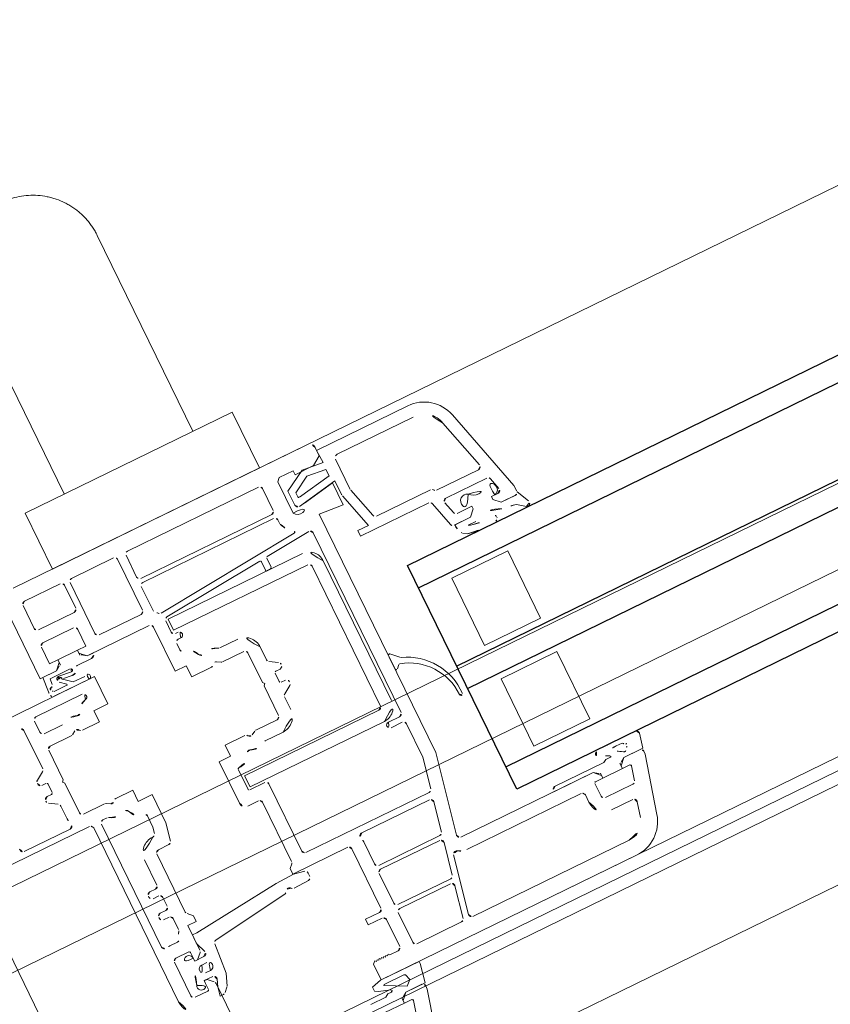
# Model space of a CAD drawing. Extents: x 6414462 to 20492237, y 5756825 to 17376351.
# Tile 72 of 127: x 6497763.676 to 6497763.806, y 5809734.202 to 5809734.361. Entities that reach past the tile are written whole.
import ezdxf

# ---------------------------------------------------------------- set-up
doc = ezdxf.new("R2010")
doc.units = 0
doc.linetypes.add('Linia siatki', pattern=[2.2224999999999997, 1.27, -0.3174999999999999, 0.3174999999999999, -0.3174999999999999])
for name, color, linetype, lineweight in [('A-DETL-GENF', 7, 'Continuous', 5), ('A-GENM', 7, 'Continuous', 5), ('A-GLAZ', 7, 'Continuous', 5), ('S-GRID', 7, 'Continuous', 5)]:
    doc.layers.add(name, color=color, linetype=linetype, lineweight=lineweight)

# ---------------------------------------------------------------- blocks, each defined once
blk = doc.blocks.new('Windows_S9000-Double-Vent-Window-with-Sashbars - O3 Windows_S9000-Double-Vent-Window-with-Sashbars 2-V10-__-00_00 Przyziemie PB')
at = {"layer": 'A-DETL-GENF'}
for p, q in [((5.800000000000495, 6.699999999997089), (0.5500000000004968, 6.699999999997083)), ((5.900000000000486, 6.449999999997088), (5.900000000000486, 6.599999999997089)), ((5.907682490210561, 6.330002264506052), (5.900000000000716, 6.549999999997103)), ((5.900000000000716, 6.549999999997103), (7.530846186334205, 6.549999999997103)), ((0.3000000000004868, 6.449999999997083), (0.3000000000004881, 5.199999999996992)), ((0.5700000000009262, 5.969999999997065), (0.5700000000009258, 6.379999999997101)), ((0.6200000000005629, 6.429999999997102), (1.260000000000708, 6.429999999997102)), ((1.310000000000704, 6.379999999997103), (1.310000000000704, 5.969999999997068)), ((1.410000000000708, 6.379999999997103), (1.410000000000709, 5.469999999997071)), ((2.210000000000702, 6.429999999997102), (1.460000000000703, 6.429999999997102)), ((2.260000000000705, 5.469999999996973), (2.260000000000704, 6.379999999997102)), ((2.410000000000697, 6.379999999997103), (2.410000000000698, 5.989999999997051)), ((4.800033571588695, 6.429999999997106), (2.460000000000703, 6.429999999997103)), ((4.850033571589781, 5.989999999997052), (4.850033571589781, 6.379999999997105)), ((5.120000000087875, 6.369966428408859), (5.17003357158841, 6.41999999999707)), ((5.120000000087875, 5.810628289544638), (5.120000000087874, 6.369966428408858)), ((5.170033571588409, 6.41999999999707), (5.420000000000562, 6.41999999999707)), ((5.200000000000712, 6.165209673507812), (5.550460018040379, 6.367547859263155)), ((5.420000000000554, 6.41999999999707), (5.420000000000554, 6.349999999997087)), ((5.420000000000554, 6.349999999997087), (5.750000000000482, 6.349999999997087)), ((5.550460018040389, 6.367547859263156), (5.907682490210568, 6.330002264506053)), ((5.75000000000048, 6.349999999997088), (5.900000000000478, 6.449999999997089)), ((6.170000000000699, 6.349999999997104), (7.530846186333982, 6.349999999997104)), ((5.576765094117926, 6.244119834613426), (5.300000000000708, 6.084329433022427)), ((5.900000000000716, 6.210146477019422), (5.576765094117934, 6.244119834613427)), ((5.900000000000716, 6.094217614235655), (5.900000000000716, 6.210146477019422)), ((6.11000000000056, 5.759916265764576), (6.11000000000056, 6.289999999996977)), ((5.200000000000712, 5.911158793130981), (5.200000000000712, 6.165209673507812)), ((5.300000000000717, 6.084329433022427), (5.300000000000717, 6.012256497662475)), ((5.323472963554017, 5.992560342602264), (5.90000000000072, 6.094217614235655)), ((7.917216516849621, 6.053527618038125), (8.147810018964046, 5.192940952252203)), ((8.11040168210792, 6.105291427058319), (8.49987828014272, 4.651744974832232)), ((1.2600000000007, 5.919999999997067), (0.6200000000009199, 5.919999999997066)), ((2.460000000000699, 5.93999999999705), (4.800033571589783, 5.939999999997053)), ((4.800033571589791, 5.869999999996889), (2.460000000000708, 5.869999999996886)), ((5.950000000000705, 5.983816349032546), (5.258682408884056, 5.861918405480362)), ((5.900000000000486, 5.969999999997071), (5.354939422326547, 5.87389111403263)), ((5.900000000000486, 5.57499999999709), (5.900000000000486, 5.969999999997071)), ((5.950000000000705, 5.738851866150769), (5.950000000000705, 5.983816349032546)), ((0.590000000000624, 5.699999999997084), (1.140000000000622, 5.699999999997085)), ((2.410000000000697, 5.819999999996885), (2.410000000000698, 5.39145392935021)), ((4.850033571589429, 5.760606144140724), (4.850033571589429, 5.819999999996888)), ((6.117652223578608, 5.099999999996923), (5.9534074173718, 5.712969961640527)), ((6.251930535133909, 5.21705904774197), (6.11340741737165, 5.734034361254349)), ((0.5400000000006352, 5.349999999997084), (0.5400000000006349, 5.649999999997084)), ((1.190000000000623, 5.649999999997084), (1.190000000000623, 5.349999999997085)), ((5.490000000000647, 1.350012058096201), (5.490000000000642, 5.61087035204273)), ((5.490000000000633, 5.610870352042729), (5.900000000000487, 5.57499999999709)), ((1.4600000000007, 5.419999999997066), (2.210000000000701, 5.419999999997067)), ((2.508097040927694, 5.295168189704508), (4.994283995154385, 5.512681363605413)), ((5.215642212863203, 5.431665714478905), (4.438256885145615, 5.363653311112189)), ((5.270000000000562, 2.169999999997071), (5.270000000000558, 5.381855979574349)), ((0.6900000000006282, 5.349999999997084), (0.5400000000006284, 5.349999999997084)), ((0.5900000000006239, 5.199999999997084), (0.690000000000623, 5.299999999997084)), ((0.5902059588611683, 5.200165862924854), (0.6620430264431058, 5.250853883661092)), ((0.6900000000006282, 5.299999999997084), (0.6900000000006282, 5.349999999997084)), ((0.6904729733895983, 5.259998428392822), (0.6904729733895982, 5.348858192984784)), ((0.6904729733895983, 5.348858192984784), (1.040472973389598, 5.348858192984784)), ((1.190000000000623, 5.349999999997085), (1.040000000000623, 5.349999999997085)), ((1.04000000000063, 5.349999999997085), (1.04000000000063, 5.299999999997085)), ((1.04000000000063, 5.299999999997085), (1.14000000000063, 5.199999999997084)), ((1.0404729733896, 5.348858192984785), (1.0404729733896, 5.259998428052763)), ((1.068910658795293, 5.250848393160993), (1.140945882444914, 5.199999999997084)), ((4.29825688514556, 5.35140489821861), (2.565642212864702, 5.199820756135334)), ((4.320000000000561, 5.182056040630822), (4.320000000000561, 5.331481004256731)), ((4.420000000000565, 5.343729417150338), (4.420000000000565, 5.182056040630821)), ((0.300000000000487, 5.199999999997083), (0.5900000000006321, 5.199999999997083)), ((0.3261386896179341, 4.954047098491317), (0.3453292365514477, 5.200165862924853)), ((0.3453292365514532, 5.200165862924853), (0.5902059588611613, 5.200165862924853)), ((0.4418614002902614, 5.130157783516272), (0.4342918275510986, 5.033078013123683)), ((0.8031871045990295, 5.130157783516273), (0.4418614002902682, 5.130157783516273)), ((0.5895850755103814, 5.106380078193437), (0.8001191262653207, 5.08034674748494)), ((1.185468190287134, 5.130157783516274), (0.925472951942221, 5.130157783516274)), ((1.140000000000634, 5.199999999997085), (2.25000000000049, 5.199999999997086)), ((1.140945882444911, 5.199999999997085), (1.245468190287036, 5.199999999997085)), ((2.300000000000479, 5.149999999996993), (2.300000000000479, 4.359999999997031)), ((2.520000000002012, 5.150011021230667), (2.520000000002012, 4.949999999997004)), ((4.967386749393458, 5.159999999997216), (2.567386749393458, 5.159999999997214)), ((2.567386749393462, 5.159999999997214), (2.567386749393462, 4.959999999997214)), ((4.400000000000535, 5.162056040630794), (4.34000000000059, 5.162056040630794)), ((5.92996642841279, 4.999999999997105), (5.92996642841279, 5.099999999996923)), ((5.92996642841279, 5.099999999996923), (6.117652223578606, 5.099999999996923)), ((7.264724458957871, 5.179999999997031), (6.300226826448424, 5.179999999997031)), ((8.09951372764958, 5.129999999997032), (7.351326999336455, 5.129999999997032)), ((0.4125907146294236, 4.920122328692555), (0.641052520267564, 4.920122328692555)), ((0.6474792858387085, 4.937783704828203), (0.5513152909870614, 5.018451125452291)), ((0.618391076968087, 5.038813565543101), (0.7564282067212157, 4.924707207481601)), ((0.7848855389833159, 5.021773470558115), (0.6374351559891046, 5.040006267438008)), ((0.7564282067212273, 4.924707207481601), (0.9633015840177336, 4.920122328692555)), ((2.567386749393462, 4.959999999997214), (4.967386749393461, 4.959999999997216)), ((5.01738674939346, 4.909999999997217), (5.017386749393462, 2.409999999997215)), ((5.217386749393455, 2.409999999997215), (5.217386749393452, 4.909999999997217)), ((7.147311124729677, 4.999999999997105), (5.929966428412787, 4.999999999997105)), ((7.30972239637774, 4.537058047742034), (7.195607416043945, 4.962940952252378)), ((8.161142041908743, 4.949999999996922), (7.429880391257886, 4.949999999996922)), ((8.263028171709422, 4.712940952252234), (8.209438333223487, 4.912940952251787)), ((1.100000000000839, 4.849999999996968), (-1.7092893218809, 4.849999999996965)), ((1.003977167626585, 4.850122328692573), (0.379508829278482, 4.850122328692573)), ((1.100000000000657, 4.359999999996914), (1.100000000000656, 4.849999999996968)), ((2.520000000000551, 4.74999999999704), (2.520000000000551, 4.634258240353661)), ((2.57000000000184, 4.899999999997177), (2.620000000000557, 4.899999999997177)), ((2.620000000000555, 4.799999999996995), (2.57000000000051, 4.799999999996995)), ((7.381584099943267, 4.887059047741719), (7.435173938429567, 4.687059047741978)), ((-0.07999999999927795, 4.629999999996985), (-0.0799999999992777, 4.429999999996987)), ((0.7982795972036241, 4.679999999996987), (-0.02999999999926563, 4.679999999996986)), ((7.483470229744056, 4.649999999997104), (7.748981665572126, 4.649999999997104)), ((7.648809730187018, 4.49982706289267), (7.748981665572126, 4.599999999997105)), ((7.748981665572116, 4.599999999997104), (7.64898066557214, 4.499998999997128)), ((7.748981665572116, 4.649999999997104), (7.723784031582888, 4.649999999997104)), ((7.748981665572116, 4.599999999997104), (7.748981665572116, 4.649999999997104)), ((7.748981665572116, 4.649999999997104), (7.748981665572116, 4.599999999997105)), ((8.158432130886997, 4.649999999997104), (8.09898166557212, 4.649999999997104)), ((8.098981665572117, 4.649999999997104), (8.098981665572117, 4.599999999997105)), ((8.098981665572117, 4.599999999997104), (8.098981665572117, 4.649999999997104)), ((8.098981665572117, 4.649999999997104), (8.214731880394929, 4.649999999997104)), ((8.098981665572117, 4.599999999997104), (8.198981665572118, 4.499999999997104)), ((8.198981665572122, 4.499999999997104), (8.09898166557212, 4.599999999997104)), ((8.499878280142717, 4.6515720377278), (8.499878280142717, 4.548255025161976)), ((-0.2999999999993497, 3.881166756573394), (-0.2999999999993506, 4.569999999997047)), ((7.648980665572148, 4.499998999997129), (7.35801868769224, 4.499998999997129)), ((7.389363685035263, 4.499998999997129), (7.648980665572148, 4.499998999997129)), ((8.198981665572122, 4.499999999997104), (8.453400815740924, 4.499999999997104)), ((8.449908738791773, 4.499999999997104), (8.198981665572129, 4.499999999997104)), ((8.501305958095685, 4.535678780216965), (8.599798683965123, 4.326600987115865)), ((-0.02999999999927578, 4.379999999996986), (0.2882443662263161, 4.379999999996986)), ((0.8500000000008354, 4.159999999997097), (0.8500000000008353, 4.359999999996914)), ((0.8500000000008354, 4.359999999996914), (1.100000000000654, 4.359999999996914)), ((2.300000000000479, 4.359999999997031), (2.500000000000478, 4.359999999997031)), ((2.500000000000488, 4.359999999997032), (2.500000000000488, 4.159999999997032)), ((3.11175563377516, 4.379999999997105), (3.430000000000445, 4.379999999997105)), ((7.489994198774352, 4.280300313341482), (7.423800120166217, 4.325851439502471)), ((7.699090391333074, 4.39970802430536), (7.558361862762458, 4.39970802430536)), ((7.55836186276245, 4.39970802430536), (7.591422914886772, 4.385573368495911)), ((8.53149741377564, 4.25972045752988), (8.404938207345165, 4.358584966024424)), ((-0.02999999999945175, 4.159999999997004), (0.3466025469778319, 4.159999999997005)), ((0.3716025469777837, 4.166698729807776), (0.4350000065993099, 4.203301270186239)), ((0.5466025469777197, 4.159999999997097), (0.8500000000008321, 4.159999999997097)), ((2.500000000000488, 4.159999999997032), (2.853397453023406, 4.159999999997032)), ((2.964999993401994, 4.203301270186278), (3.028397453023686, 4.166698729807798)), ((3.053397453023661, 4.159999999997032), (3.430000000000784, 4.159999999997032)), ((-0.07999999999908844, 3.579999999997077), (-0.07999999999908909, 4.109999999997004)), ((3.480000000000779, 4.109999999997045), (3.480000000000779, 3.579999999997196)), ((3.700000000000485, 4.109999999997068), (3.700000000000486, 3.881166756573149)), ((-0.4564959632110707, 3.755661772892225), (-0.3235040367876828, 3.838764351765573)), ((3.72350403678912, 3.838764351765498), (3.856495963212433, 3.755661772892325)), ((-0.3549999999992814, 3.649999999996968), (-0.4299999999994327, 3.649999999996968)), ((3.83000000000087, 3.649999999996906), (3.755000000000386, 3.649999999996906)), ((6.950000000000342, 3.749999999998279), (6.950000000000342, 2.549999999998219)), ((7.950000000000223, 3.749999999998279), (6.950000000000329, 3.749999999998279)), ((7.950000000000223, 2.549999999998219), (7.950000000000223, 3.749999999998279)), ((-0.3299999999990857, 3.474999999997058), (-0.3299999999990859, 3.624999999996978)), ((-0.1099999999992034, 3.549999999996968), (-0.07999999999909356, 3.579999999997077)), ((-0.07999999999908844, 3.519999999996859), (-0.1099999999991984, 3.549999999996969)), ((-0.07999999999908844, 2.989999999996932), (-0.07999999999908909, 3.519999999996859)), ((3.480000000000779, 3.579999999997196), (3.510000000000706, 3.549999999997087)), ((3.510000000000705, 3.549999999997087), (3.480000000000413, 3.519999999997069)), ((3.480000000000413, 3.519999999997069), (3.480000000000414, 2.989999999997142)), ((3.730000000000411, 3.624999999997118), (3.730000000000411, 3.474999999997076)), ((-0.3235040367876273, 3.261235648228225), (-0.4564959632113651, 3.344338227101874)), ((-0.4299999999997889, 3.449999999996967), (-0.3549999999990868, 3.449999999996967)), ((3.856495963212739, 3.344338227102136), (3.723504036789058, 3.26123564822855)), ((3.755000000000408, 3.449999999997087), (3.830000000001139, 3.449999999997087)), ((-0.2999999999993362, 2.989999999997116), (-0.2999999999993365, 3.218833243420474)), ((3.700000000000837, 3.218833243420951), (3.700000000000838, 2.989999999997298)), ((5.490000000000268, 3.081903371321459), (5.490000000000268, 2.838471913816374)), ((5.643416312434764, 2.976771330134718), (5.524142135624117, 3.096045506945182)), ((0.3466025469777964, 2.939999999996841), (-0.02999999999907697, 2.93999999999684)), ((0.4350000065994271, 2.896698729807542), (0.371602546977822, 2.933301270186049)), ((0.850000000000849, 2.939999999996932), (0.5466025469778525, 2.939999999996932)), ((0.850000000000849, 2.739999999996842), (0.8500000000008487, 2.939999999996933)), ((2.853397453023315, 2.939999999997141), (2.500000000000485, 2.939999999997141)), ((2.500000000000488, 2.93999999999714), (2.500000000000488, 2.739999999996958)), ((3.028397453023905, 2.933301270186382), (2.964999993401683, 2.896698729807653)), ((3.430000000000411, 2.939999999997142), (3.05339745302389, 2.939999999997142)), ((5.524142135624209, 2.824329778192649), (5.577465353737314, 2.877652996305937)), ((-0.02999999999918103, 2.71999999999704), (-2.029996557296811, 2.719999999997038)), ((-1.151378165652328, 2.819999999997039), (-0.326647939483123, 2.81999999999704)), ((0.2882443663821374, 2.719999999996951), (0.2100000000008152, 2.719999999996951)), ((1.100000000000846, 2.739999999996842), (0.8500000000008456, 2.739999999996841)), ((1.098907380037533, 2.234859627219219), (1.10000000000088, 2.74000000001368)), ((2.500000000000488, 2.739999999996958), (2.300000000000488, 2.739999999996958)), ((2.300000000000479, 2.739999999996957), (2.300000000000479, 1.999999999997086)), ((3.430000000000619, 2.71999999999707), (3.111755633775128, 2.719999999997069)), ((-2.079996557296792, 2.669999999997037), (-2.079996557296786, -1.709431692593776)), ((0.02000000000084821, -0.4400000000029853), (0.02000000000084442, 2.66999999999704)), ((0.1600000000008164, 2.669999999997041), (0.1600000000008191, 0.469838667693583)), ((6.950000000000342, 2.549999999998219), (7.950000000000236, 2.549999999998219)), ((0.8800000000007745, 2.263122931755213), (0.8800000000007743, 2.465741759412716)), ((2.520000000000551, 2.495208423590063), (2.520000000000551, 2.139999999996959)), ((0.8579962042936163, 2.15960321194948), (0.880000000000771, 2.263122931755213)), ((1.036148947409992, 1.939604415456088), (1.098907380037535, 2.23485962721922)), ((4.967386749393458, 2.359999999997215), (2.567386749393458, 2.359999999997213)), ((2.567386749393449, 2.359999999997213), (2.567386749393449, 2.159999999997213)), ((2.540000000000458, 2.119999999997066), (2.810033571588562, 2.119999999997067)), ((2.567386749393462, 2.159999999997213), (4.967386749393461, 2.159999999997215)), ((2.860033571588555, 2.069999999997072), (2.860033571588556, 0.8699999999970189)), ((5.020033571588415, 2.119999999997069), (5.220000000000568, 2.119999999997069)), ((0.8000000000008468, 1.89999999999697), (0.9872415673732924, 1.89999999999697)), ((2.400000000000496, 1.899999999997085), (2.59003357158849, 1.899999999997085)), ((5.220033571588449, 2.019999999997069), (5.020033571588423, 2.019999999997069)), ((5.270033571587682, 1.373292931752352), (5.270033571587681, 1.969999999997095)), ((6.950000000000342, 1.949999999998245), (6.950000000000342, 0.7499999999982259)), ((7.950000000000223, 1.949999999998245), (6.950000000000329, 1.949999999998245)), ((7.950000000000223, 0.7499999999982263), (7.950000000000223, 1.949999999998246)), ((0.5300000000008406, 1.39999999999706), (0.53000000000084, 1.850127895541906)), ((0.7500000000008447, 0.8107106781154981), (0.7500000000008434, 1.849999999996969)), ((2.640033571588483, 1.849999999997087), (2.640033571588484, 0.7916873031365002)), ((0.3300000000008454, 1.279999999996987), (0.3300000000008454, 1.29999999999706)), ((0.3800000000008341, 1.349999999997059), (0.4800000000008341, 1.349999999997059)), ((5.160845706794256, 0.8596044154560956), (5.270033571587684, 1.373292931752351)), ((5.205255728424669, 0.01039558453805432), (5.490000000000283, 1.350012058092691)), ((0.4800000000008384, 1.229999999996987), (0.3800000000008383, 1.229999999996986)), ((0.5300000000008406, 1.019999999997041), (0.5300000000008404, 1.179999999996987)), ((0.3800000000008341, 0.9699999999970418), (0.4800000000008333, 0.969999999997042)), ((0.3300000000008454, 0.8999999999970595), (0.3300000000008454, 0.9199999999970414)), ((0.4800000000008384, 0.849999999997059), (0.3800000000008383, 0.8499999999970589)), ((0.5300000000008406, 0.6055113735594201), (0.5300000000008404, 0.7999999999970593)), ((2.910033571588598, 0.8199999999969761), (5.11193832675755, 0.8199999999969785)), ((0.8400000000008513, 0.6999999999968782), (0.7646446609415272, 0.7753553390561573)), ((0.8400000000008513, 0.5999999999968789), (0.8400000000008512, 0.699999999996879)), ((2.625388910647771, 0.7563319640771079), (2.569056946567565, 0.6999999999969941)), ((2.569056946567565, 0.6999999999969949), (2.569056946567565, 0.5999999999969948)), ((3.85387993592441, 0.7099999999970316), (5.067301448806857, 0.7099999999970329)), ((5.11620882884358, 0.6496044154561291), (5.012056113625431, 0.1596044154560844)), ((6.950000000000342, 0.7499999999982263), (7.950000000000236, 0.7499999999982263)), ((0.6900000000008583, 0.1557106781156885), (0.6900000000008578, 0.5999999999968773)), ((0.6900000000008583, 0.5999999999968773), (0.8400000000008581, 0.5999999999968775)), ((2.260650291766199, 0.5837314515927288), (0.769289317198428, 0.4300000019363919)), ((2.576778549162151, 0.5962798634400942), (2.260650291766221, 0.5837314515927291)), ((2.569056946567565, 0.5999999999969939), (3.550000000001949, 0.599999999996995)), ((2.760345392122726, 0.5573225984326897), (2.576778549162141, 0.5962798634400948)), ((2.797133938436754, 0.4462302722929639), (2.799911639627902, 0.5060944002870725)), ((3.600000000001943, 0.5499999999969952), (3.600000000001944, -0.5150000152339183)), ((3.819999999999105, 0.1699999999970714), (3.819999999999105, 0.568103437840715)), ((0.2900000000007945, 0.429999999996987), (0.4245418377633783, 0.4299999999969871)), ((0.7692893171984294, 0.4300000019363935), (0.6899999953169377, 0.4300000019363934)), ((0.6899999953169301, 0.4300000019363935), (0.6899999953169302, 0.2884635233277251)), ((0.9920817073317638, 0.1882505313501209), (2.317619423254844, 0.3709212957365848)), ((2.490001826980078, 0.3862245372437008), (2.749569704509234, 0.3986045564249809)), ((0.2400000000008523, -0.4400000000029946), (0.2400000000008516, 0.1599999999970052)), ((0.2900000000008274, 0.2099999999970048), (0.5200000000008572, 0.2099999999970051)), ((0.5400000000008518, 0.1899999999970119), (0.540000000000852, 0.034999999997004)), ((0.6927854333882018, 0.2720079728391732), (0.7522316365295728, 0.1014438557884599)), ((8.140994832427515, 0.2499985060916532), (8.515750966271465, 0.2499985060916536)), ((8.248016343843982, 0.169998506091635), (8.140994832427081, 0.1699985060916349)), ((8.56454105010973, 0.1890656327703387), (8.510971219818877, -0.05000020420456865)), ((0.5399999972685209, 0.03194293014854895), (0.5399999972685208, 0.0878118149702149)), ((0.5400000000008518, 0.034999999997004), (0.5900000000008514, 0.03499999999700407)), ((0.7042585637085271, 0.03499405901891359), (0.5399999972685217, 0.03194293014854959)), ((0.590000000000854, 0.034999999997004), (0.6753553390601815, 0.1203553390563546)), ((0.9071189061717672, -0.3617054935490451), (0.9490608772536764, 0.1426302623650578)), ((4.963148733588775, 0.1199999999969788), (3.86999999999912, 0.1199999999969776)), ((4.927014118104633, 0.04999999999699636), (3.869999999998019, 0.04999999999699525)), ((6.974690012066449, 0.02001592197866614), (7.842705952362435, 0.02001592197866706)), ((7.842705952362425, 0.02001592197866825), (7.894685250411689, 0.05002618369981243)), ((7.894685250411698, 0.05002618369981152), (7.979431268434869, 0.05002618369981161)), ((0.7022207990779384, -0.06999999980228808), (0.6122207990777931, -0.06999999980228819)), ((3.819999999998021, -2.911897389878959e-12), (3.819999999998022, -0.5300000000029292)), ((4.863266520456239, -0.5403955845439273), (4.975921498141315, -0.01039558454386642)), ((7.619966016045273, -0.05000000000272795), (5.254163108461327, -0.05000000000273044)), ((6.914690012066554, -0.04982629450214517), (7.619212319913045, -0.04982629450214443)), ((7.619212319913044, -0.04982629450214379), (7.691247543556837, -0.1006746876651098)), ((7.719911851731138, -0.1499458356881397), (7.619966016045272, -0.05000000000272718)), ((7.719685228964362, -0.1986844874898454), (7.719685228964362, -0.1098247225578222)), ((7.719911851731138, -0.2000000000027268), (7.719911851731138, -0.1499458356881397)), ((8.069685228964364, -0.1098247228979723), (8.069685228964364, -0.1986844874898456)), ((8.169911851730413, -0.05000000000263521), (8.069911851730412, -0.1500000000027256)), ((8.069911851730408, -0.1500000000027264), (8.069911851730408, -0.2000000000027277)), ((8.169911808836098, -0.05000020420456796), (8.098122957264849, -0.1006746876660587)), ((8.510971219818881, -0.05000020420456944), (8.169911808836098, -0.05000020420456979)), ((8.450000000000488, -0.05000000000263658), (8.16991185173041, -0.05000000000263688)), ((8.24498824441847, -1.105291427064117), (8.500000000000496, -0.1535745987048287)), ((8.50000000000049, -0.1535745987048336), (8.50000000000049, -0.1000000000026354)), ((0.5399999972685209, -0.3621882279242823), (0.5399999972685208, -0.3119453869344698)), ((0.5399999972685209, -0.3119453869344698), (0.690872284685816, -0.3147197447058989)), ((0.590000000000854, -0.3150000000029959), (0.5400000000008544, -0.315000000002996)), ((0.5400000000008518, -0.3150000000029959), (0.540000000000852, -0.470000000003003)), ((0.6753553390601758, -0.4003553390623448), (0.590000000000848, -0.3150000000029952)), ((0.6122207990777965, -0.2099999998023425), (0.7022207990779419, -0.2099999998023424)), ((5.026265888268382, -0.254517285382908), (4.82113028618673, -1.219604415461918)), ((7.299911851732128, -0.2700000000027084), (5.254675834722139, -0.2700000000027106)), ((7.56991185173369, -0.4500000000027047), (7.56991185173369, -0.2200000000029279)), ((7.589911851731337, -0.2000000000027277), (7.719911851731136, -0.2000000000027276)), ((8.069685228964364, -0.1986844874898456), (7.719685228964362, -0.198684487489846)), ((8.069911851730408, -0.2000000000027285), (8.202676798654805, -0.2000000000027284)), ((8.221995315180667, -0.2251763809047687), (8.158286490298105, -0.4629409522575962)), ((0.7362617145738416, -0.3835660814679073), (0.6900000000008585, -0.4971881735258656)), ((0.6900000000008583, -1.850000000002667), (0.6900000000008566, -0.4357106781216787)), ((0.8296387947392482, -0.5520022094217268), (0.9071189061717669, -0.361705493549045)), ((7.349911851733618, -0.4500000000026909), (7.349911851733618, -0.3200000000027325)), ((0.5200000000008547, -0.4900000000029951), (0.2900000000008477, -0.4900000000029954)), ((0.6900000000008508, -0.4971881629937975), (0.6581165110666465, -0.6471881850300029)), ((0.7546446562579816, -0.632543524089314), (0.8186854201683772, -0.5685027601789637)), ((3.549999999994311, -0.5650000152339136), (3.299999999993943, -0.5650000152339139)), ((3.299999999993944, -0.5650000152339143), (3.299999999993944, -0.6650000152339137)), ((3.86999999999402, -0.5800000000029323), (4.814359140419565, -0.5800000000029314)), ((8.109990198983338, -0.500000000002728), (7.619911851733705, -0.5000000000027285)), ((0.6581165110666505, -0.6471881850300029), (0.7192893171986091, -0.6471881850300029)), ((3.299999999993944, -0.6650000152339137), (3.549999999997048, -0.6650000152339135)), ((3.599999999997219, -0.7150000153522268), (3.599999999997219, -1.200000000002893)), ((3.819999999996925, -0.7000000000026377), (3.819999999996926, -1.230000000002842)), ((4.778224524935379, -0.650000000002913), (3.869999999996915, -0.6500000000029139)), ((4.714476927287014, -1.240395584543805), (4.827131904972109, -0.7103955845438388)), ((8.003540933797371, -0.7200000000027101), (7.619911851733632, -0.7200000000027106)), ((7.984188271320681, -1.035410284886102), (8.051837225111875, -0.7829409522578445)), ((3.14000000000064, -1.230000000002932), (3.100000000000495, -1.270000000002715)), ((3.160000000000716, -1.250000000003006), (3.140000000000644, -1.230000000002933)), ((3.180000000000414, -1.230000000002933), (3.160000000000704, -1.250000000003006)), ((3.200000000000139, -1.250000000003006), (3.18000000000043, -1.230000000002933)), ((3.220000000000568, -1.230000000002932), (3.20000000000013, -1.250000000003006)), ((3.240000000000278, -1.250000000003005), (3.22000000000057, -1.230000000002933)), ((3.260000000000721, -1.230000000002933), (3.240000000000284, -1.250000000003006)), ((3.280000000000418, -1.250000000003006), (3.26000000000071, -1.230000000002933)), ((3.30000000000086, -1.230000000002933), (3.280000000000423, -1.250000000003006)), ((3.320000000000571, -1.250000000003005), (3.300000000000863, -1.230000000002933)), ((3.34000000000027, -1.230000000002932), (3.32000000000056, -1.250000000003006)), ((3.360000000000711, -1.250000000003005), (3.340000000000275, -1.230000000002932)), ((3.380000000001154, -1.230000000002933), (3.360000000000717, -1.250000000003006)), ((3.4000000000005, -1.250000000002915), (3.380000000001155, -1.230000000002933)), ((3.550000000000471, -1.250000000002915), (3.400000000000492, -1.250000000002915)), ((3.100000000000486, -1.270000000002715), (3.100000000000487, -1.55000000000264)), ((3.870000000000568, -1.28000000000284), (4.66556954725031, -1.280000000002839)), ((4.870037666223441, -1.280000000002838), (7.665432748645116, -1.280000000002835)), ((2.922660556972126, -1.59678242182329), (3.086824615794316, -1.550000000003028)), ((3.086824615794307, -1.550000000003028), (3.776466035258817, -1.550000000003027)), ((3.100000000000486, -1.550000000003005), (7.665432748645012, -1.550000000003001)), ((3.776466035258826, -1.550000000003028), (3.777868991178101, -1.589392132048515)), ((2.922660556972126, -1.665055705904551), (2.922660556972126, -1.596782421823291)), ((2.974738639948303, -1.697680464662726), (2.922660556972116, -1.665055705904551)), ((3.171739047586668, -1.764610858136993), (2.974738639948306, -1.697680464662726)), ((3.107537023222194, -1.635154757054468), (3.098331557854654, -1.652021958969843)), ((3.098331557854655, -1.652021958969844), (3.431261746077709, -1.825293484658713)), ((3.46041245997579, -1.635154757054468), (3.107537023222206, -1.635154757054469)), ((3.484193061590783, -1.650488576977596), (3.460412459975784, -1.63515475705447)), ((3.516412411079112, -1.744791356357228), (3.484193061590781, -1.650488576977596)), ((3.777868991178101, -1.589392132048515), (3.711018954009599, -1.900028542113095)), ((2.774737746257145, -1.830012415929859), (3.042753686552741, -1.830012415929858)), ((3.042753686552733, -1.830012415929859), (3.094732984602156, -1.800002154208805)), ((3.094732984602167, -1.800002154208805), (3.158967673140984, -1.800002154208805)), ((3.43126174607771, -1.825293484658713), (3.516412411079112, -1.744791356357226)), ((3.269732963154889, -2.048712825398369), (2.919732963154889, -2.048712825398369)), ((3.269732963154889, -1.959853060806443), (3.269732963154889, -2.048712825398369)), ((3.369999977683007, -1.900000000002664), (3.269999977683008, -2.000000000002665)), ((3.269999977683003, -2.000000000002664), (3.269999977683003, -2.050000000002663)), ((3.269999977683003, -2.050000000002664), (3.40273110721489, -2.050000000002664)), ((3.369999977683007, -1.900028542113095), (3.298159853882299, -1.950710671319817)), ((3.653547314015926, -1.900000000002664), (3.369999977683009, -1.900000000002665)), ((3.711018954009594, -1.900028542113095), (3.369999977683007, -1.900028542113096)), ((3.445076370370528, -2.955291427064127), (3.698296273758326, -2.010261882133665)), ((3.698296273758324, -2.010261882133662), (3.700000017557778, -1.949702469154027)), ((3.422049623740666, -2.075176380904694), (3.358340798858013, -2.312940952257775))]:
    blk.add_line(p, q, dxfattribs=at)
at = {"layer": 'A-DETL-GENF', "color": 176, "lineweight": 25, "true_color": 0x00007f}
for p, q in [((6.400000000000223, 0.2499999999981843), (6.400000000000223, 4.249999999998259)), ((6.400000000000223, 4.249999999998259), (57.90000000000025, 4.249999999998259)), ((6.400000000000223, 3.849999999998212), (57.90000000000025, 3.849999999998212)), ((6.400000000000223, 2.449999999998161), (57.90000000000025, 2.449999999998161)), ((6.400000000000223, 2.049999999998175), (57.90000000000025, 2.049999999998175)), ((6.400000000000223, 0.6499999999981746), (57.90000000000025, 0.6499999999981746)), ((57.90000000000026, 0.2499999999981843), (6.400000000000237, 0.2499999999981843))]:
    blk.add_line(p, q, dxfattribs=at)
at = {"layer": 'A-DETL-GENF'}
for centre, radius, start, end in [((5.800000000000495, 6.599999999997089), 0.09999999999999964, 0, 90), ((7.530846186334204, 5.949999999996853), 0.6000000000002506, 14.99999999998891, 90.00000000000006), ((0.6200000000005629, 6.379999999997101), 0.04999999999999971, 90, 180.0000000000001), ((1.260000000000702, 6.379999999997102), 0.05000000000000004, 0, 90), ((1.460000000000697, 6.379999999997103), 0.05000000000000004, 90, 180), ((2.210000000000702, 6.379999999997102), 0.05000000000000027, 0, 90), ((2.460000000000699, 6.379999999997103), 0.04999999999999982, 90, 180), ((4.800033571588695, 6.379999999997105), 0.04999999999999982, 0, 90), ((6.170000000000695, 6.289999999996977), 0.06000000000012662, 90, 180), ((7.530846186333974, 5.949999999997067), 0.4000000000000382, 15.00000000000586, 90.00000000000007), ((5.320000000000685, 6.012256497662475), 0.01999999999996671, 180, 279.999999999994), ((0.6200000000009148, 5.969999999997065), 0.04999999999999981, 180.0000000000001, 269.9999999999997), ((1.260000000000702, 5.969999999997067), 0.04999999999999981, 269.9999999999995, 1.272221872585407e-13), ((2.460000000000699, 5.989999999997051), 0.04999999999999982, 180, 269.9999999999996), ((2.460000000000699, 5.819999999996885), 0.04999999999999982, 90, 180), ((4.800033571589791, 5.989999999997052), 0.05000000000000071, 269.9999999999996, 0), ((4.800033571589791, 5.819999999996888), 0.05000000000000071, 0, 90), ((5.230000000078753, 5.869999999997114), 0.1250000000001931, 208.357636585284, 1.783843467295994), ((5.250000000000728, 5.911158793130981), 0.05000000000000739, 180, 279.9999999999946), ((0.5900000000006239, 5.649999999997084), 0.04999999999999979, 90, 180.0000000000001), ((1.140000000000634, 5.649999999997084), 0.04999999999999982, 0, 90), ((4.900033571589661, 5.760606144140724), 0.05000000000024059, 180, 199.605629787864), ((5.225035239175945, 5.876370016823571), 0.3950034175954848, 199.6056297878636, 235.9287957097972), ((6.050000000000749, 5.738851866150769), 0.1000000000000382, 180, 194.9999999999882), ((6.210000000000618, 5.759916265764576), 0.1000000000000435, 180, 194.999999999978), ((4.992540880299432, 5.532605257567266), 0.02000000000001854, 275.0000000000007, 55.92879570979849), ((1.46000000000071, 5.469999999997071), 0.05000000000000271, 180, 269.9999999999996), ((2.210000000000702, 5.469999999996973), 0.04999999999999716, 269.9999999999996, 0), ((2.459999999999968, 5.391453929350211), 0.04999999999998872, 180, 228.9855003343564), ((5.220000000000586, 5.381855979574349), 0.04999999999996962, 0, 95.00000000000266), ((0.6908694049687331, 5.209999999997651), 0.04999999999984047, 90.45428188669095, 125.2066799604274), ((1.040076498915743, 5.209999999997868), 0.04999999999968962, 54.78240703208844, 89.54566895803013), ((2.250000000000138, 5.14999999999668), 0.2700000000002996, 37.53934018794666, 48.98550033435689), ((2.503739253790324, 5.344977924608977), 0.04999999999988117, 217.5393401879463, 274.9999999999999), ((4.300000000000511, 5.331481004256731), 0.02000000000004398, 0, 94.99999999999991), ((4.440000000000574, 5.343729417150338), 0.02000000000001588, 95.00000000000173, 180), ((0.5834491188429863, 5.056758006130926), 0.05000000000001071, 82.95094238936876, 230.0083055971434), ((0.596227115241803, 5.062355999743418), 0.02000000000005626, 60.59134682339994, 220.9247809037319), ((0.6411167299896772, 5.069779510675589), 0.0300000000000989, 178.1549207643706, 262.9509423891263), ((0.7971574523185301, 5.121017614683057), 0.09999999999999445, 262.9509423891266, 350.7663888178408), ((0.803187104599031, 5.105157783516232), 0.02500000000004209, 262.9509423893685, 89.99999999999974), ((0.9254729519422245, 5.100157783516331), 0.02999999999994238, 90.00000000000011, 170.7663888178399), ((1.185468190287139, 5.190157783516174), 0.05999999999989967, 269.9999999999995, 4.336368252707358e-11), ((2.25000000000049, 5.149999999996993), 0.04999999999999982, 0, 90), ((2.570000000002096, 5.150011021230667), 0.05000000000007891, 95.00000000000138, 180), ((4.340000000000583, 5.182056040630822), 0.020000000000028, 180, 269.9999999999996), ((4.400000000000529, 5.182056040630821), 0.02000000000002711, 269.9999999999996, 0), ((4.967386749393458, 4.909999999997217), 0.2500000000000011, 9.2236085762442e-14, 90.00000000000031), ((6.300226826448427, 5.229999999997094), 0.05000000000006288, 194.9999999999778, 269.9999999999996), ((7.264724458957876, 5.129999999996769), 0.0500000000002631, 30.00000000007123, 90), ((7.351326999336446, 5.179999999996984), 0.04999999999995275, 210.0000000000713, 269.9999999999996), ((8.09951372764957, 5.179999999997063), 0.05000000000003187, 269.9999999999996, 15.00000000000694), ((0.5454729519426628, 4.936945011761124), 0.2200000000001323, 175.5415137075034, 192.5096485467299), ((0.3944959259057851, 4.969216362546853), 0.02697117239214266, 90.07105609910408, 243.1742668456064), ((0.3710424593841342, 4.922838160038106), 0.02500000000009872, 22.5874215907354, 63.17426684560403), ((0.4125907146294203, 4.940122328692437), 0.0199999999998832, 202.5874215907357, 269.9999999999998), ((0.3944128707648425, 5.03618748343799), 0.03999999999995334, 270.0710560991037, 355.5415137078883), ((0.5979149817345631, 5.016888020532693), 0.03000000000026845, 46.95782590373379, 103.3612069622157), ((0.6410525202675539, 4.930122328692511), 0.00999999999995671, 269.9999999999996, 50.00830559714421), ((1.003977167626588, 4.892642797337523), 0.04252046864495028, 269.9999999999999, 130.5865730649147), ((2.570000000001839, 4.949999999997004), 0.04999999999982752, 180, 269.9999999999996), ((4.967386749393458, 4.909999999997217), 0.04999999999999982, 0, 90), ((7.147311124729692, 4.949999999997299), 0.04999999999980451, 15.00000000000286, 90), ((7.429880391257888, 4.899999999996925), 0.05000000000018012, 90, 195.0000000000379), ((8.16114204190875, 4.899999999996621), 0.05000000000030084, 14.99999999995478, 90), ((0.3795088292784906, 4.900122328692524), 0.0499999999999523, 192.5096485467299, 269.9999999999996), ((2.570000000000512, 4.74999999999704), 0.04999999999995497, 90, 180), ((2.620000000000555, 4.849999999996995), 0.05000000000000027, 269.9999999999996, 90), ((7.720745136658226, 4.759331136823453), 0.1093733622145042, 58.02075984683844, 271.5921451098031), ((7.940088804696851, 4.995653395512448), 0.2160131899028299, 221.6463308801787, 315.4955457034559), ((8.137968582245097, 4.750982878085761), 0.1030354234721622, 281.4555076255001, 115.1690875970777), ((-0.3499999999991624, 4.569999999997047), 0.04999999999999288, 0, 90.00000000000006), ((-0.02999999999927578, 4.629999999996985), 0.05000000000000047, 90, 180), ((0.7982795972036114, 4.629999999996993), 0.04999999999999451, 281.043665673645, 90.00000000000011), ((2.570000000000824, 4.634258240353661), 0.04999999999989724, 180, 265.7519773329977), ((7.483470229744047, 4.699999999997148), 0.05000000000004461, 195.0000000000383, 269.9999999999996), ((8.214731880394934, 4.699999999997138), 0.05000000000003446, 269.9999999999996, 14.99999999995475), ((-0.02999999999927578, 4.429999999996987), 0.05000000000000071, 180, 269.9999999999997), ((0.4600000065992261, 4.159999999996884), 0.2699999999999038, 65.25695799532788, 122.4617449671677), ((0.5939358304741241, 4.450622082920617), 0.05000000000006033, 245.2569579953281, 341.5112271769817), ((0.8500000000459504, 4.365000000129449), 0.2199999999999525, 101.0436656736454, 161.5112271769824), ((2.549999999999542, 4.364999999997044), 0.2200000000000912, 18.48877285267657, 85.75197733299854), ((2.806064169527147, 4.450622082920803), 0.05000000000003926, 198.4887728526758, 294.7430420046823), ((2.939999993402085, 4.159999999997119), 0.2699999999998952, 57.53825503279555, 114.7430420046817), ((7.358018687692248, 4.549998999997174), 0.05000000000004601, 195.0000000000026, 269.9999999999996), ((7.389363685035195, 4.479998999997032), 0.0200000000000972, 90, 181.2896759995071), ((7.65063649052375, 4.485881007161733), 0.281339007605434, 181.2896759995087, 210.6953066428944), ((7.932891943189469, 3.978854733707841), 0.4814360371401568, 61.28857842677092, 119.0539973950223), ((8.449908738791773, 4.5499999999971), 0.04999999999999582, 269.9999999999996, 358.0000000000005), ((8.453400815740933, 4.549999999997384), 0.0500000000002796, 269.9999999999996, 343.3559896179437), ((0.2882443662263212, 4.429999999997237), 0.05000000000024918, 269.9999999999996, 302.4617449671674), ((3.111755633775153, 4.429999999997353), 0.05000000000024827, 237.5382550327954, 269.9999999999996), ((3.430000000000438, 4.109999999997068), 0.270000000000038, 1.272221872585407e-13, 90.00000000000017), ((7.452144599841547, 4.367041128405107), 0.04999999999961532, 209.7039699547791, 235.4663887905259), ((7.781233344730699, 5.797036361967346), 1.544444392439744, 259.1305338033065, 277.7076794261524), ((7.820677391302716, 5.216973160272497), 0.8624286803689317, 254.5840630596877, 280.8607362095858), ((7.98119128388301, 4.320031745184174), 0.050000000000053, 6.944647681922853, 87.72239963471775), ((7.980851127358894, 4.315976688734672), 0.04999999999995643, 278.6519225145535, 343.4653444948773), ((7.971264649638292, 4.318822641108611), 0.06000000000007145, 343.4653444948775, 6.944647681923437), ((7.995278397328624, 2.741586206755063), 1.668084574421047, 75.78347645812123, 84.1888079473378), ((8.557047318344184, 4.301944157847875), 0.04935218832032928, 238.8215264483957, 29.97417765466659), ((-0.02999999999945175, 4.109999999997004), 0.05000000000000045, 89.99999999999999, 180.0000000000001), ((0.3466025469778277, 4.209999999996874), 0.04999999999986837, 269.9999999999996, 300.0000000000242), ((0.460000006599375, 4.159999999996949), 0.05000000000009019, 30.00000000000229, 120.0000000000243), ((0.5466025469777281, 4.209999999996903), 0.04999999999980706, 210.0000000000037, 269.9999999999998), ((2.853397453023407, 4.209999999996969), 0.04999999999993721, 269.9999999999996, 329.9999999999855), ((2.939999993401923, 4.159999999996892), 0.05000000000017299, 60.00000000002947, 149.9999999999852), ((3.05339745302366, 4.209999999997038), 0.05000000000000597, 240.000000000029, 269.9999999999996), ((3.43000000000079, 4.109999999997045), 0.04999999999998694, 0, 90), ((-0.3499999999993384, 3.881166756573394), 0.04999999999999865, 301.9999999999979, 0), ((3.750000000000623, 3.881166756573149), 0.04999999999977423, 180, 238.0000000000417), ((-0.429999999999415, 3.713259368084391), 0.05000000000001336, 121.9999999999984, 187.6194970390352), ((-0.429999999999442, 3.699999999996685), 0.04999999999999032, 172.3805029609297, 269.9999999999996), ((-0.3549999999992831, 3.624999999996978), 0.02499999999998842, 0, 90.00000000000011), ((3.755000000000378, 3.624999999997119), 0.02499999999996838, 90, 180), ((3.830000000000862, 3.699999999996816), 0.04999999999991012, 269.9999999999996, 1.027955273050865e-10), ((3.830000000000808, 3.713259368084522), 0.04999999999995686, 4.071109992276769e-12, 58.00000000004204), ((-0.4299999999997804, 3.399999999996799), 0.05000000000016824, 90.00000000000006, 187.6194970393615), ((-0.4299999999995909, 3.386740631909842), 0.05000000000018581, 172.3805029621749, 237.9999999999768), ((-0.3549999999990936, 3.474999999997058), 0.02499999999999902, 269.9999999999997, 6.361109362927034e-14), ((3.755000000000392, 3.474999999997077), 0.02499999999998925, 180, 269.9999999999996), ((3.830000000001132, 3.399999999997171), 0.05000000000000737, 8.65110873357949e-12, 90), ((3.830000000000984, 3.386740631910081), 0.05000000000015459, 302.0000000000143, 359.9999999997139), ((-0.3499999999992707, 3.218833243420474), 0.04999999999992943, 0, 57.99999999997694), ((3.750000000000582, 3.218833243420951), 0.04999999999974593, 122.0000000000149, 180), ((5.510000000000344, 3.081903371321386), 0.02000000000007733, 45.00000000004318, 180.0000000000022), ((-1.151378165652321, 2.869999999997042), 0.05000000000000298, 158.9381823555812, 269.9999999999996), ((-0.3266479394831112, 2.86999999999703), 0.04999999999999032, 269.9999999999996, 22.02431283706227), ((-0.029999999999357, 2.989999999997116), 0.2699999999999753, 179.9999999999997, 202.0243128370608), ((-0.02999999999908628, 2.989999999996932), 0.05000000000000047, 180, 269.9999999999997), ((0.3466025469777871, 2.88999999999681), 0.05000000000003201, 59.99999999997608, 90.00000000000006), ((0.4600000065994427, 2.939999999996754), 0.04999999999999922, 239.999999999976, 330.00000000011), ((0.5466025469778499, 2.889999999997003), 0.04999999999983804, 90.00000000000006, 150.000000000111), ((2.853397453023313, 2.889999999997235), 0.04999999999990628, 29.99999999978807, 90), ((2.939999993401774, 2.93999999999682), 0.04999999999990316, 209.9999999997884, 299.9999999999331), ((3.05339745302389, 2.889999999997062), 0.05000000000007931, 90, 119.9999999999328), ((3.430000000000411, 2.989999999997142), 0.04999999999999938, 269.9999999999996, 0), ((3.430000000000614, 2.989999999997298), 0.2700000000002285, 269.9999999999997, 1.399444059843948e-13), ((5.591607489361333, 2.863510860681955), 0.02000000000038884, 73.5244932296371, 135.0000000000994), ((5.342575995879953, 2.021472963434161), 0.8980913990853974, 359.8874457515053, 73.52449322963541), ((5.678771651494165, 3.012126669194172), 0.05000000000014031, 225.0000000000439, 249.4500122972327), ((5.32046637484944, 2.056338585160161), 0.9707416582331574, 357.4590844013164, 69.45001229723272), ((-0.02999999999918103, 2.669999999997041), 0.05000000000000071, 359.9999999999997, 90.00000000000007), ((0.2100000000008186, 2.669999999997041), 0.04999999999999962, 90.00000000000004, 180), ((0.2882443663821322, 2.669999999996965), 0.04999999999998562, 57.53825504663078, 90.00000000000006), ((0.4600000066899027, 2.940000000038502), 0.2699999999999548, 237.5382550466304, 294.7430419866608), ((0.5939358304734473, 2.64937791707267), 0.05000000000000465, 18.48877280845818, 114.7430419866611), ((2.806064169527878, 2.649377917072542), 0.05000000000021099, 65.25695799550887, 161.511227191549), ((2.939999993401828, 2.939999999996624), 0.2699999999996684, 245.2569579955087, 302.4617449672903), ((3.111755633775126, 2.669999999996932), 0.0500000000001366, 90, 122.4617449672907), ((5.510000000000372, 2.838471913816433), 0.02000000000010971, 180, 315.0000000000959), ((0.8500000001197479, 2.734999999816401), 0.2200000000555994, 198.488772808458, 265.7519773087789), ((2.549999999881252, 2.73499999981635), 0.2200000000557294, 267.6119845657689, 341.511227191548), ((0.8300000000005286, 2.465741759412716), 0.05000000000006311, 0, 85.75197730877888), ((2.540000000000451, 2.495208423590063), 0.01999999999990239, 87.61198456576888, 180), ((4.967386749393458, 2.409999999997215), 0.05000000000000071, 269.9999999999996, 0), ((4.967386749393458, 2.409999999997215), 0.2499999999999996, 269.9999999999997, 1.97194390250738e-13), ((0.8000000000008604, 1.850127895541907), 0.2700000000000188, 88.37243340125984, 180.0000000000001), ((0.8090888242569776, 2.169998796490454), 0.04999999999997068, 268.3724334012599, 347.9999999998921), ((2.540000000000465, 2.139999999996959), 0.0199999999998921, 180, 269.9999999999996), ((2.810033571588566, 2.069999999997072), 0.04999999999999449, 0, 90), ((5.020033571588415, 2.06999999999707), 0.04999999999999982, 90, 269.9999999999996), ((5.220000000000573, 2.169999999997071), 0.05000000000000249, 269.9999999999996, 0), ((0.8000000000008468, 1.849999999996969), 0.04999999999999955, 90.00000000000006, 180.0000000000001), ((0.9872415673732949, 1.949999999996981), 0.05000000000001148, 269.9999999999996, 347.9999999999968), ((2.400000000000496, 1.999999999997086), 0.09999999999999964, 180, 269.9999999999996), ((2.590033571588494, 1.849999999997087), 0.04999999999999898, 359.9999999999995, 90.00000000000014), ((5.220033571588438, 1.969999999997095), 0.04999999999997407, 0, 90), ((6.265459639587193, 2.016505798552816), 0.02500000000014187, 172.6392232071, 352.6392232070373), ((0.3800000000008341, 1.29999999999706), 0.05000000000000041, 89.99999999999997, 180.0000000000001), ((0.3800000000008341, 1.279999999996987), 0.05000000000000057, 179.9999999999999, 269.9999999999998), ((0.4800000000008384, 1.39999999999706), 0.0500000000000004, 269.9999999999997, 5.724998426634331e-14), ((0.4800000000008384, 1.179999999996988), 0.04999999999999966, 0, 90.00000000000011), ((0.3800000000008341, 0.9199999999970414), 0.05000000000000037, 90.00000000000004, 180.0000000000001), ((0.4800000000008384, 1.019999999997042), 0.05000000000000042, 269.9999999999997, 6.043053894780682e-14), ((0.3800000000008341, 0.8999999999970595), 0.04999999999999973, 180.0000000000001, 269.9999999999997), ((0.4800000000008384, 0.7999999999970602), 0.04999999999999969, 5.724998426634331e-14, 90.00000000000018), ((0.8000000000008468, 0.8107106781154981), 0.05000000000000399, 179.9999999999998, 225.0000000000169), ((2.59003357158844, 0.7916873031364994), 0.05000000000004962, 314.9999999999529, 359.9999999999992), ((2.910033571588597, 0.8699999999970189), 0.05000000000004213, 179.9999999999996, 269.9999999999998), ((5.11193832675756, 0.8699999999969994), 0.05000000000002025, 269.9999999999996, 347.999999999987), ((3.853879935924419, 0.6599999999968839), 0.05000000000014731, 90, 199.8986647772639), ((3.600000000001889, 0.568103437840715), 0.2200000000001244, 359.9999999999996, 19.8986647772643), ((5.067301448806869, 0.6599999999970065), 0.05000000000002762, 348.0000000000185, 90.00000000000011), ((0.7099999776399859, 0.4288761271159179), 0.2400000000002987, 142.4764795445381, 169.8463087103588), ((0.480000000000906, 0.6055113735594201), 0.04999999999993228, 322.4764795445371, 1.272221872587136e-13), ((2.749965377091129, 0.5084119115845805), 0.05000000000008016, 357.3433758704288, 78.01823931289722), ((3.550000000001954, 0.5499999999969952), 0.05000000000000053, 0, 90.00000000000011), ((0.2100000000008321, 0.4698386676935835), 0.04999999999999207, 180, 284.4775121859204), ((0.2900000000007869, 0.1599999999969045), 0.2700000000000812, 90.00000000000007, 104.4775121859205), ((0.4245418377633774, 0.4799999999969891), 0.05000000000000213, 269.9999999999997, 349.8463087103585), ((2.311166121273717, 0.4205030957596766), 0.04999999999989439, 277.4156256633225, 337.415625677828), ((2.403497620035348, 0.3820987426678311), 0.04999999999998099, 32.73063730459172, 157.4156256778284), ((2.487619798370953, 0.4361677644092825), 0.05000000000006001, 212.7306373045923, 272.7306373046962), ((2.747187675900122, 0.4485477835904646), 0.04999999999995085, 272.7306373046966, 357.3433758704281), ((0.2900000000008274, 0.1599999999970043), 0.05000000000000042, 90, 180.0000000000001), ((0.464999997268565, 0.08781181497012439), 0.07499999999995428, 6.36110936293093e-14, 204.9782857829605), ((0.5200000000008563, 0.1899999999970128), 0.01999999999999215, 0, 90.00000000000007), ((0.7399999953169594, 0.2884635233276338), 0.05000000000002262, 179.9999999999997, 199.2148262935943), ((0.9989076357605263, 0.1387186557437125), 0.05000000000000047, 97.84644052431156, 175.5130441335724), ((3.86999999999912, 0.1699999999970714), 0.05000000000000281, 180.0000000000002, 269.9999999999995), ((4.963148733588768, 0.1699999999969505), 0.04999999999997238, 269.9999999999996, 348.0000000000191), ((7.818803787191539, 0.1833357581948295), 0.03999999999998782, 99.46140439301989, 250.1466276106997), ((8.14099483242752, -1.750001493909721), 2.000000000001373, 90.00000000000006, 99.46140439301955), ((8.140994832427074, -1.750001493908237), 1.91999999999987, 90.00000000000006, 95.15380747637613), ((7.527490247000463, -0.9225252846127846), 1.170989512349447, 54.66077929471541, 67.87480890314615), ((8.29813757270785, 0.1926449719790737), 0.05500000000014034, 204.315061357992, 277.5128180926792), ((8.515750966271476, 0.199998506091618), 0.05000000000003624, 347.3698082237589, 90.00000000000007), ((0.02032069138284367, -0.137188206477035), 0.4234085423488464, 332.8319081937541, 27.16809180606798), ((0.6400000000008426, 0.1557106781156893), 0.05000000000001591, 315.0000000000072, 6.361109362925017e-14), ((0.7050170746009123, 0.08498830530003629), 0.04999999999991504, 269.1307772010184, 19.21482629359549), ((3.86999999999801, -2.911897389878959e-12), 0.04999999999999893, 90.00000000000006, 180.0000000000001), ((4.927014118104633, -2.985498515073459e-12), 0.04999999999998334, 348.0000000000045, 90), ((5.254163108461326, -2.841680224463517e-12), 0.04999999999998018, 167.9999999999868, 269.9999999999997), ((6.974690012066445, -0.03998407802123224), 0.05999999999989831, 89.99999999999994, 180.000000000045), ((7.096113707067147, -1.750897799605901), 2.024836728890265, 63.97554821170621, 69.50021923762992), ((7.979431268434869, 0.06002618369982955), 0.01000000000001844, 269.9999999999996, 59.40921559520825), ((8.228404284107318, 0.06499979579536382), 0.03999999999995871, 233.8522519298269, 333.9743935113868), ((8.515955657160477, -0.07540749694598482), 0.2799999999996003, 142.8489757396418, 153.9743935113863), ((8.323404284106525, 0.108145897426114), 0.03500000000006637, 121.0940836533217, 197.6747146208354), ((0.6122207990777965, -0.1399999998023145), 0.07000000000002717, 90.00000000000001, 269.9999999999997), ((0.7022207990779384, -0.1399999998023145), 0.07000000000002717, 269.9999999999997, 90.00000000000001), ((7.720081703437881, -0.05982629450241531), 0.05000000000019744, 234.7824070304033, 269.5456689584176), ((8.06928879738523, -0.05982629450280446), 0.04999999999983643, 270.4542818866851, 305.2175929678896), ((8.450000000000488, -0.1000000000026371), 0.05000000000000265, 2.989721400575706e-13, 89.83624947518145), ((0.689953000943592, -0.3647112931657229), 0.05000000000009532, 337.8460966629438, 88.94651907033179), ((5.075173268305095, -0.2649128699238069), 0.05000000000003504, 55.87878799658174, 167.9999999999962), ((5.254675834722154, -2.736777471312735e-12), 0.2700000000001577, 235.8787879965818, 269.9999999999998), ((7.299911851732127, -0.3200000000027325), 0.05000000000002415, 6.361109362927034e-14, 90.00000000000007), ((7.589911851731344, -0.2200000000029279), 0.02000000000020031, 90, 180), ((8.202676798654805, -0.2200000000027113), 0.02000000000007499, 345.000000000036, 90.00000000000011), ((0.290000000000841, -0.4400000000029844), 0.269999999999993, 180, 269.9999999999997), ((0.2900000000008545, -0.4400000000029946), 0.05000000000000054, 180, 269.9999999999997), ((0.4649999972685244, -0.3621882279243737), 0.07500000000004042, 155.0217142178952, 1.017777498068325e-13), ((0.5200000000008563, -0.470000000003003), 0.01999999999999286, 269.9999999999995, 1.526666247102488e-13), ((0.6400000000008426, -0.4357106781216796), 0.05000000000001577, 2.544443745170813e-14, 44.99999999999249), ((7.619911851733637, -0.4500000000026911), 0.2700000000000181, 180.0000000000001, 269.9999999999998), ((7.619911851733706, -0.4500000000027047), 0.05000000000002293, 180, 269.9999999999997), ((8.109990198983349, -0.4500000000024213), 0.05000000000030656, 269.9999999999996, 345.0000000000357), ((0.7192893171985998, -0.5971881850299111), 0.05000000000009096, 269.9999999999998, 314.9999999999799), ((0.783330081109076, -0.5331474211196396), 0.0499999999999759, 314.9999999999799, 337.8460966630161), ((3.54999999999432, -0.5150000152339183), 0.04999999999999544, 269.9999999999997, 5.724998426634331e-14), ((3.869999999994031, -0.5300000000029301), 0.05000000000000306, 180, 269.9999999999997), ((4.814359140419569, -0.5300000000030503), 0.0499999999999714, 269.9999999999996, 348.0000000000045), ((3.549999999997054, -0.7150000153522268), 0.05000000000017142, 0, 90.00000000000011), ((3.869999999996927, -0.7000000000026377), 0.04999999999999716, 90, 179.9999999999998), ((4.778224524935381, -0.7000000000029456), 0.05000000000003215, 348.0000000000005, 90), ((8.003540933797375, -0.770000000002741), 0.05000000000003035, 345.0000000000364, 90), ((7.665432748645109, -0.950000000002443), 0.3300000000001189, 269.9999999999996, 345.0000000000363), ((7.665432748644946, -0.9500000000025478), 0.6000000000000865, 269.9999999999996, 344.9999999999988), ((3.550000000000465, -1.200000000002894), 0.05000000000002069, 269.9999999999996, 0), ((3.870000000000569, -1.230000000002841), 0.04999999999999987, 180.0000000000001, 269.9999999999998), ((4.665569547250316, -1.230000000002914), 0.05000000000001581, 269.9999999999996, 348.0000000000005), ((4.870037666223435, -1.230000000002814), 0.05000000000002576, 167.9999999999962, 269.9999999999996), ((3.158967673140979, -1.780002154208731), 0.01999999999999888, 269.9999999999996, 50.31482466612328), ((3.269336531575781, -1.909854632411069), 0.05000000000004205, 270.4542818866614, 305.2023945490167), ((3.402731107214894, -2.070000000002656), 0.01999999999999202, 345.0000000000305, 90), ((3.650183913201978, -1.94970243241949), 0.04981610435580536, 359.9999577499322, 86.12865389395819)]:
    blk.add_arc(centre, radius, start, end, dxfattribs=at)
at = {"layer": 'A-GENM'}
for p, q in [((3.175000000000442, 6.699999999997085), (61.12500000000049, 6.699999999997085)), ((5.382716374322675, -1.550000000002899), (58.91728362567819, -1.550000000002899)), ((-65.21739128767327, -3.400000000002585), (65.21739128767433, -3.400000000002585))]:
    blk.add_line(p, q, dxfattribs=at)
at = {"layer": 'A-GLAZ'}
for p, q in [((1.950000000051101, 11.20000000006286), (1.950000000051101, 7.700000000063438)), ((4.250000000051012, 7.700000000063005), (4.250000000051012, 11.20000000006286)), ((4.950000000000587, 7.699999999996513), (1.250000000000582, 7.699999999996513)), ((1.250000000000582, 7.699999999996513), (1.250000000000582, 6.699999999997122)), ((4.950000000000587, 6.699999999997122), (4.950000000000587, 7.699999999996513)), ((1.250000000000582, 6.699999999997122), (4.950000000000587, 6.699999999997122)), ((-68.99999999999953, 2.399999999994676), (69.0000000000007, 2.399999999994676)), ((69.00000000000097, -1.750000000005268), (-68.99999999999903, -1.750000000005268)), ((-68.99999999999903, -1.950000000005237), (69.00000000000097, -1.950000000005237))]:
    blk.add_line(p, q, dxfattribs=at)
blk.add_open_spline([(4.25000000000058, 11.19999999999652), (4.250000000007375, 11.22492670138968), (4.248357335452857, 11.27478010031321), (4.240975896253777, 11.3501948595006), (4.228708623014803, 11.42497259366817), (4.211608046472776, 11.49786055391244), (4.189747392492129, 11.56943660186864), (4.163220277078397, 11.64034925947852), (4.132140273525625, 11.70939297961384), (4.096640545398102, 11.77542538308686), (4.056872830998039, 11.83890548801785), (3.998386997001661, 11.92107962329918), (3.932075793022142, 11.99680873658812), (3.858789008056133, 12.06483320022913), (3.781171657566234, 12.12898479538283), (3.676644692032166, 12.19881779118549), (3.541344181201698, 12.26528592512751), (3.350877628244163, 12.33038391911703), (3.200356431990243, 12.34955493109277), (3.100000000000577, 12.34999999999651)], degree=3, knots=[0.5, 0.5, 0.5, 0.5, 0.5208333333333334, 0.5416666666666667, 0.5625, 0.5833333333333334, 0.6041666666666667, 0.625, 0.6458333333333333, 0.6666666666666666, 0.6875, 0.7083333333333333, 0.75, 0.7708333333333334, 0.7916666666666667, 0.8333333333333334, 0.875, 0.9166666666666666, 1, 1, 1, 1], dxfattribs=at)

msp = doc.modelspace()

# ---------------------------------------------------------------- linework, layer by layer
at = {"layer": 'S-GRID', "linetype": 'Linia siatki'}
msp.add_line((6497754.229806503, 5809729.594110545, 0.09999999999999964), (6497767.077086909, 5809735.869132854, 0.09999999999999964), dxfattribs=at)

# ---------------------------------------------------------------- block references
at = {"layer": 'A-GLAZ', "xscale": 0.01, "yscale": 0.01, "zscale": 0.01, "rotation": 26.03236155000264}
msp.add_blockref('Windows_S9000-Double-Vent-Window-with-Sashbars - O3 Windows_S9000-Double-Vent-Window-with-Sashbars 2-V10-__-00_00 Przyziemie PB', (6497763.699531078, 5809734.2066282, 0.09999999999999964), dxfattribs=at)

doc.saveas('drawing.dxf')
